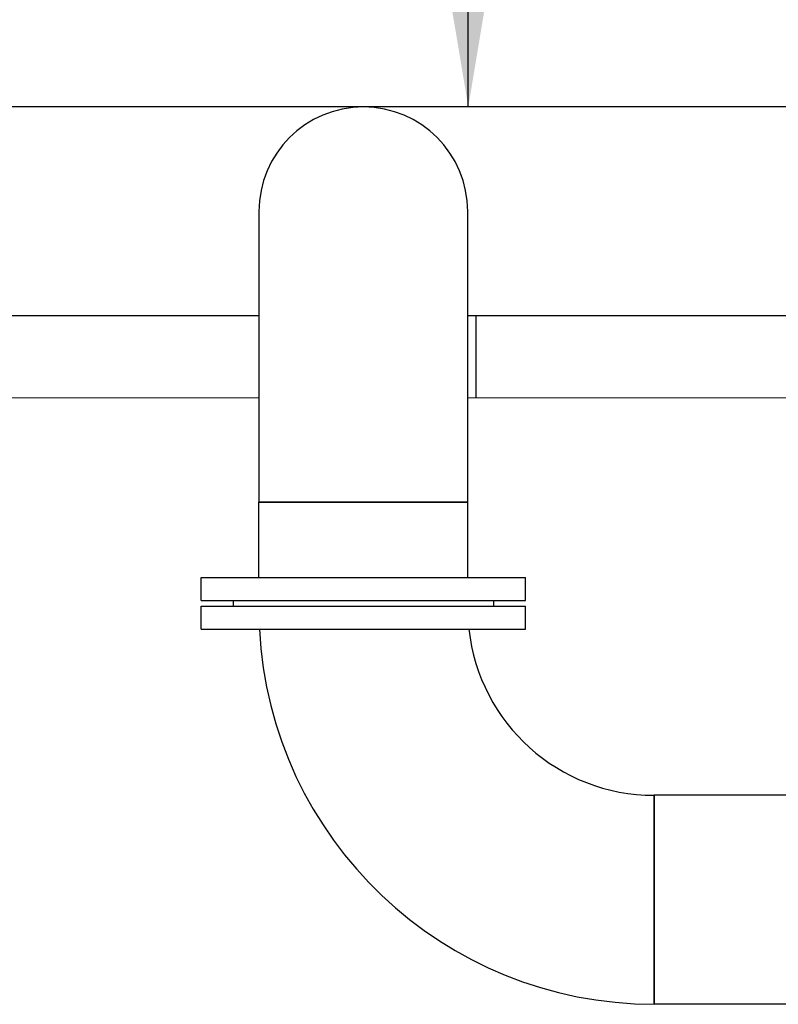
# Model space of a CAD drawing. Extents: x -89225 to 110569, y 13360 to 87647.
# Tile 131 of 256: x 34837 to 35633, y 29961 to 30993. Entities that reach past the tile are written whole.
import ezdxf

# ---------------------------------------------------------------- set-up
doc = ezdxf.new("R2010")
doc.units = 0
for name, color, linetype in [('Beluchtingstank', 253, 'Continuous'), ('INSTALLATIE', 6, 'Continuous'), ('INSTALLATIE @ 100', 6, 'Continuous'), ('INSTALLATIE @ 50', 6, 'Continuous')]:
    doc.layers.add(name, color=color, linetype=linetype)
doc.styles.add('ISO', font='ISO.SHX')

# ---------------------------------------------------------------- blocks, each defined once
blk = doc.blocks.new('Beluchtingsinstallatie VAZ')
for p, q in [((1129645.9, -969967.7), (1128489.9, -969967.7)), ((1128958.4, -970077.2), (1128958.4, -970382)), ((1129177.5, -970382), (1129177.5, -970077.2)), ((1128958.4, -970186.8), (1128489.9, -970186.8)), ((1129645.9, -970186.8), (1129177.5, -970186.8)), ((1129177.5, -970382), (1128958.4, -970382)), ((1128958.4, -970382), (1129177.5, -970382)), ((1128958.4, -970461), (1128958.4, -970382)), ((1129177.5, -970461), (1129177.5, -970382)), ((1128897.9, -970461), (1129237.9, -970461)), ((1128897.9, -970485), (1128897.9, -970461)), ((1129237.9, -970485), (1129237.9, -970461)), ((1128897.9, -970485), (1129237.9, -970485)), ((1128897.9, -970491), (1129237.9, -970491)), ((1128897.9, -970515), (1128897.9, -970491)), ((1128931.4, -970485), (1128931.4, -970491)), ((1129204.4, -970485), (1129204.4, -970491)), ((1129237.9, -970515), (1129237.9, -970491)), ((1128897.9, -970515), (1129237.9, -970515)), ((1129372.7, -970689.3), (1129372.7, -970908.4)), ((1129372.7, -970908.4), (1129372.7, -970689.3)), ((1129598.5, -970689.3), (1129372.7, -970689.3)), ((1129851.7, -970908.4), (1129372.7, -970908.4))]:
    blk.add_line(p, q)
for centre, radius, start, end in [((1129067.9, -970077.2), 109.5, 0, 180), ((1129067.9, -970077.2), 109.5, 0, 180), ((1129372.7, -970494), 414.3, 182.9052, 270), ((1129372.7, -970494), 195.3, 186.174, 270)]:
    blk.add_arc(centre, radius, start, end)
blk.add_open_spline([(1129185.7, -970186.8), (1129185.7, -970197.3), (1129185.7, -970208.3), (1129185.7, -970233.8), (1129185.7, -970248.5), (1129185.7, -970266.7), (1129185.7, -970269.6), (1129185.7, -970272.6)], degree=3, knots=[43.761385, 43.761385, 43.761385, 43.761385, 47.850105, 47.850105, 52.789485, 52.789485, 53.753505, 53.753505, 53.753505, 53.753505])
blk = doc.blocks.new('*U113')
for points in [[(0, 10.58), (0, 0)], [(0, 0), (2.324, 0)]]:
    blk.add_lwpolyline(points)
blk.add_circle((4.31, 0), 1.986)
blk.add_solid([(-0.285, 8.872), (0, 10.58), (0.285, 8.872)])
at = {"style": 'ISO'}
blk.add_attdef('NUMMER', (3.146, -0.835), '', height=1.8, dxfattribs=at)
blk = doc.blocks.new('*U593')
at = {"layer": 'INSTALLATIE @ 100'}
ref = blk.add_blockref('*U113', (35307.6, 31959.8), dxfattribs=dict(at, xscale=100, yscale=100, zscale=100, rotation=180))
ref.add_attrib('NUMMER', '14', (34773.1, 31867.8), dxfattribs={"layer": '0', "height": 180, "style": 'ISO'})
at = {"layer": 'INSTALLATIE @ 50'}
ref = blk.add_blockref('*U113', (35307.6, 31959.8), dxfattribs=dict(at, xscale=50, yscale=50, zscale=50, rotation=180))
ref.add_attrib('NUMMER', '14', (35040.4, 31913.8), dxfattribs={"layer": '0', "height": 90, "style": 'ISO'})

msp = doc.modelspace()

# ---------------------------------------------------------------- linework, layer by layer
at = {"layer": 'Beluchtingstank', "lineweight": 9}
for p, q in [((31172.5, 30596.8), (35088.1, 30596.8)), ((35307.1, 30596.8), (36102.9, 30596.8))]:
    msp.add_line(p, q, dxfattribs=at)

# ---------------------------------------------------------------- block references
at = {"layer": 'INSTALLATIE'}
for name, p in [('Beluchtingsinstallatie VAZ', (-1093870.3, 1000869.5)), ('*U593', (0, 0))]:
    msp.add_blockref(name, p, dxfattribs=at)

doc.saveas('drawing.dxf')
